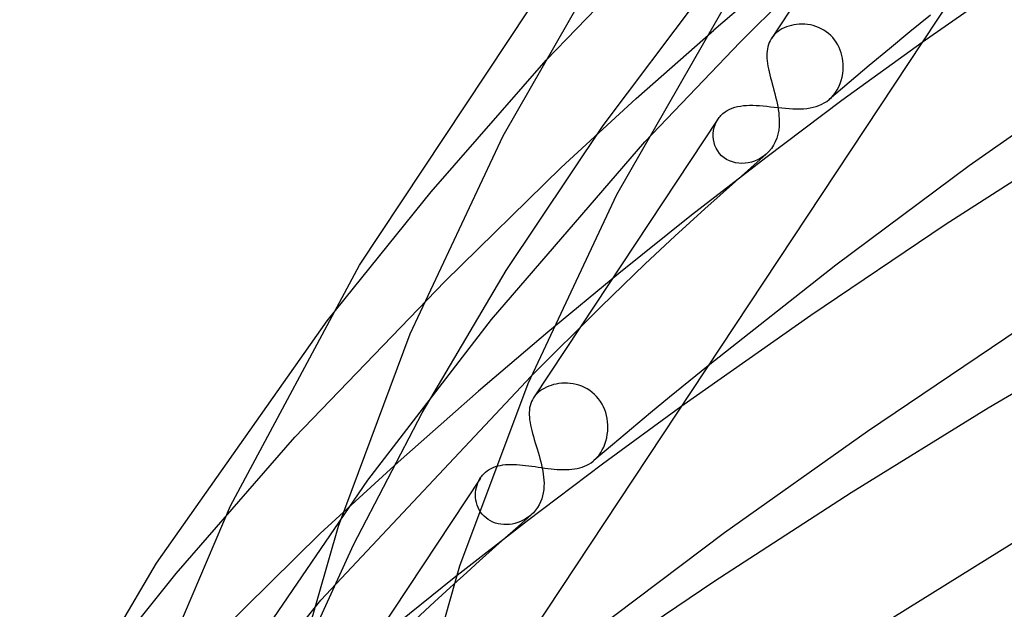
# Model space of a CAD drawing. Header units: millimetres. Extents: x -470 to 470, y -236 to 403.
# Tile 27 of 107: x -276 to -246, y 286 to 305. Entities that reach past the tile are written whole.
import ezdxf

# ---------------------------------------------------------------- set-up
doc = ezdxf.new("R2010")
doc.units = ezdxf.units.MM
doc.layers.add('HIDDEN', color=7, linetype='Continuous')
doc.layers.add('THICK', color=7, linetype='Continuous')

msp = doc.modelspace()

# ---------------------------------------------------------------- linework, layer by layer
at = {"layer": 'HIDDEN'}
for p, q in [((-259.871, 303.621), (-255.333, 308.325)), ((-258.079, 301.581), (-254.521, 306.316)), ((-252.431, 306.432), (-254.622, 304.567)), ((-247.845, 305.03), (-248.487, 304.506)), ((-252.349, 304.665), (-252.421, 304.634)), ((-252.273, 304.691), (-252.349, 304.665)), ((-252.195, 304.713), (-252.273, 304.691)), ((-252.114, 304.73), (-252.195, 304.713)), ((-252.032, 304.742), (-252.114, 304.73)), ((-251.947, 304.75), (-252.032, 304.742)), ((-251.861, 304.752), (-251.947, 304.75)), ((-251.774, 304.749), (-251.861, 304.752)), ((-251.686, 304.74), (-251.774, 304.749)), ((-251.599, 304.726), (-251.686, 304.74)), ((-251.512, 304.706), (-251.599, 304.726)), ((-251.426, 304.679), (-251.512, 304.706)), ((-251.342, 304.647), (-251.426, 304.679)), ((-251.259, 304.608), (-251.342, 304.647)), ((-257.048, 302.425), (-254.622, 304.567)), ((-252.784, 304.356), (-252.808, 304.324)), ((-252.758, 304.388), (-252.784, 304.356)), ((-252.73, 304.418), (-252.758, 304.388)), ((-252.7, 304.448), (-252.73, 304.418)), ((-252.668, 304.477), (-252.7, 304.448)), ((-252.613, 304.521), (-252.668, 304.477)), ((-252.553, 304.563), (-252.613, 304.521)), ((-252.489, 304.6), (-252.553, 304.563)), ((-252.421, 304.634), (-252.489, 304.6)), ((-251.181, 304.563), (-251.259, 304.608)), ((-251.105, 304.513), (-251.181, 304.563)), ((-251.034, 304.458), (-251.105, 304.513)), ((-250.966, 304.397), (-251.034, 304.458)), ((-250.903, 304.33), (-250.966, 304.397)), ((-248.487, 304.506), (-249.124, 303.98)), ((-252.808, 304.324), (-252.83, 304.291)), ((-250.845, 304.259), (-250.903, 304.33)), ((-250.793, 304.184), (-250.845, 304.259)), ((-250.746, 304.106), (-250.793, 304.184)), ((-250.705, 304.025), (-250.746, 304.106)), ((-250.669, 303.941), (-250.705, 304.025)), ((-248.106, 304.182), (-250.614, 302.358)), ((-250.639, 303.856), (-250.669, 303.941)), ((-250.616, 303.769), (-250.639, 303.856)), ((-250.597, 303.682), (-250.616, 303.769)), ((-249.124, 303.98), (-249.757, 303.454)), ((-263.468, 299.504), (-259.871, 303.621)), ((-250.584, 303.594), (-250.597, 303.682)), ((-250.577, 303.507), (-250.584, 303.594)), ((-250.578, 303.31), (-250.574, 303.419)), ((-250.574, 303.419), (-250.577, 303.507)), ((-249.757, 303.454), (-250.386, 302.926)), ((-250.609, 303.096), (-250.59, 303.202)), ((-250.59, 303.202), (-250.578, 303.31)), ((-250.386, 302.926), (-251.009, 302.397)), ((-250.712, 302.791), (-250.67, 302.89)), ((-250.67, 302.89), (-250.636, 302.991)), ((-250.636, 302.991), (-250.609, 303.096)), ((-250.944, 302.457), (-250.877, 302.531)), ((-250.877, 302.531), (-250.816, 302.611)), ((-250.816, 302.611), (-250.761, 302.698)), ((-250.761, 302.698), (-250.712, 302.791)), ((-259.402, 300.263), (-257.048, 302.425)), ((-253.877, 302.174), (-253.788, 302.19)), ((-253.788, 302.19), (-253.696, 302.202)), ((-253.696, 302.202), (-253.601, 302.209)), ((-253.601, 302.209), (-253.503, 302.212)), ((-253.503, 302.212), (-253.401, 302.212)), ((-253.401, 302.212), (-253.297, 302.208)), ((-253.297, 302.208), (-253.188, 302.201)), ((-253.188, 302.201), (-253.077, 302.192)), ((-253.077, 302.192), (-252.964, 302.181)), ((-250.614, 302.358), (-252.99, 300.573)), ((-252.964, 302.181), (-252.85, 302.169)), ((-251.421, 302.175), (-251.332, 302.206)), ((-251.332, 302.206), (-251.247, 302.243)), ((-251.247, 302.243), (-251.166, 302.286)), ((-251.166, 302.286), (-251.089, 302.335)), ((-251.089, 302.335), (-251.017, 302.39)), ((-251.017, 302.39), (-250.944, 302.457)), ((-254.426, 301.866), (-254.398, 301.897)), ((-254.398, 301.897), (-254.368, 301.926)), ((-254.368, 301.926), (-254.337, 301.954)), ((-254.337, 301.954), (-254.271, 302.006)), ((-254.271, 302.006), (-254.2, 302.052)), ((-254.2, 302.052), (-254.125, 302.092)), ((-254.125, 302.092), (-254.046, 302.125)), ((-254.046, 302.125), (-253.963, 302.152)), ((-253.963, 302.152), (-253.877, 302.174)), ((-252.85, 302.169), (-252.734, 302.156)), ((-252.734, 302.156), (-252.617, 302.143)), ((-252.617, 302.143), (-252.499, 302.131)), ((-252.499, 302.131), (-252.381, 302.12)), ((-252.381, 302.12), (-252.265, 302.111)), ((-252.265, 302.111), (-252.15, 302.104)), ((-252.15, 302.104), (-252.036, 302.101)), ((-252.036, 302.101), (-251.925, 302.102)), ((-251.925, 302.102), (-251.818, 302.106)), ((-251.818, 302.106), (-251.713, 302.116)), ((-251.713, 302.116), (-251.612, 302.13)), ((-251.612, 302.13), (-251.515, 302.15)), ((-251.515, 302.15), (-251.421, 302.175)), ((-261.115, 297.041), (-258.079, 301.581)), ((-254.493, 301.777), (-258.794, 295.277)), ((-254.611, 301.514), (-254.583, 301.602)), ((-254.583, 301.602), (-254.545, 301.687)), ((-254.545, 301.687), (-254.5, 301.766)), ((-254.5, 301.766), (-254.477, 301.801)), ((-254.477, 301.801), (-254.452, 301.834)), ((-254.452, 301.834), (-254.426, 301.866)), ((-254.643, 301.235), (-254.642, 301.329)), ((-254.642, 301.329), (-254.631, 301.423)), ((-254.631, 301.423), (-254.611, 301.514)), ((-261.575, 295.512), (-256.779, 301.071)), ((-254.634, 301.14), (-254.643, 301.235)), ((-254.616, 301.046), (-254.634, 301.14)), ((-254.588, 300.954), (-254.616, 301.046)), ((-254.549, 300.866), (-254.588, 300.954)), ((-254.501, 300.782), (-254.549, 300.866)), ((-254.444, 300.705), (-254.501, 300.782)), ((-254.377, 300.634), (-254.444, 300.705)), ((-252.997, 300.675), (-253.079, 300.611)), ((-252.99, 300.573), (-255.315, 298.771)), ((-254.303, 300.572), (-254.377, 300.634)), ((-254.222, 300.517), (-254.303, 300.572)), ((-254.133, 300.472), (-254.222, 300.517)), ((-254.04, 300.438), (-254.133, 300.472)), ((-253.943, 300.413), (-254.04, 300.438)), ((-253.844, 300.398), (-253.943, 300.413)), ((-253.743, 300.394), (-253.844, 300.398)), ((-253.642, 300.399), (-253.743, 300.394)), ((-253.543, 300.413), (-253.642, 300.399)), ((-253.444, 300.436), (-253.543, 300.413)), ((-253.348, 300.468), (-253.444, 300.436)), ((-253.255, 300.507), (-253.348, 300.468)), ((-253.165, 300.555), (-253.255, 300.507)), ((-253.079, 300.611), (-253.165, 300.555)), ((-263.038, 296.697), (-259.402, 300.263)), ((-266.713, 295.47), (-263.468, 299.504)), ((-255.315, 298.771), (-257.589, 296.953)), ((-263.746, 292.585), (-261.115, 297.041)), ((-257.589, 296.953), (-259.812, 295.118)), ((-267.728, 291.827), (-263.038, 296.697)), ((-265.442, 290.485), (-261.575, 295.512)), ((-259.812, 295.118), (-261.983, 293.268)), ((-254.8, 294.064), (-255.406, 293.572)), ((-266.911, 286.722), (-260.337, 293.734)), ((-255.406, 293.572), (-256.008, 293.078)), ((-264.496, 291.049), (-261.983, 293.268)), ((-260.054, 293.276), (-260.109, 293.231)), ((-259.994, 293.317), (-260.054, 293.276)), ((-259.929, 293.355), (-259.994, 293.317)), ((-259.861, 293.39), (-259.929, 293.355)), ((-259.788, 293.421), (-259.861, 293.39)), ((-259.713, 293.448), (-259.788, 293.421)), ((-259.634, 293.471), (-259.713, 293.448)), ((-259.552, 293.49), (-259.634, 293.471)), ((-259.467, 293.504), (-259.552, 293.49)), ((-259.381, 293.513), (-259.467, 293.504)), ((-259.292, 293.517), (-259.381, 293.513)), ((-259.203, 293.515), (-259.292, 293.517)), ((-259.113, 293.508), (-259.203, 293.515)), ((-259.022, 293.495), (-259.113, 293.508)), ((-258.932, 293.476), (-259.022, 293.495)), ((-258.842, 293.451), (-258.932, 293.476)), ((-258.754, 293.419), (-258.842, 293.451)), ((-258.668, 293.381), (-258.754, 293.419)), ((-258.584, 293.336), (-258.668, 293.381)), ((-258.503, 293.285), (-258.584, 293.336)), ((-258.426, 293.227), (-258.503, 293.285)), ((-260.241, 293.089), (-260.262, 293.059)), ((-260.218, 293.119), (-260.241, 293.089)), ((-260.194, 293.148), (-260.218, 293.119)), ((-260.167, 293.176), (-260.194, 293.148)), ((-260.139, 293.204), (-260.167, 293.176)), ((-260.109, 293.231), (-260.139, 293.204)), ((-258.354, 293.164), (-258.426, 293.227)), ((-258.287, 293.096), (-258.354, 293.164)), ((-258.225, 293.022), (-258.287, 293.096)), ((-258.169, 292.944), (-258.225, 293.022)), ((-258.118, 292.861), (-258.169, 292.944)), ((-256.008, 293.078), (-256.606, 292.584)), ((-258.074, 292.775), (-258.118, 292.861)), ((-255.651, 292.778), (-258.101, 290.985)), ((-258.036, 292.686), (-258.074, 292.775)), ((-258.004, 292.595), (-258.036, 292.686)), ((-265.894, 288.461), (-263.746, 292.585)), ((-257.979, 292.502), (-258.004, 292.595)), ((-257.959, 292.407), (-257.979, 292.502)), ((-257.946, 292.312), (-257.959, 292.407)), ((-256.606, 292.584), (-257.2, 292.088)), ((-257.954, 291.909), (-257.942, 292.014)), ((-257.939, 292.216), (-257.946, 292.312)), ((-257.942, 292.014), (-257.937, 292.12)), ((-257.937, 292.12), (-257.939, 292.216)), ((-257.2, 292.088), (-257.791, 291.591)), ((-271.442, 287.561), (-267.728, 291.827)), ((-258.029, 291.609), (-257.998, 291.706)), ((-257.998, 291.706), (-257.973, 291.806)), ((-257.973, 291.806), (-257.954, 291.909)), ((-257.791, 291.591), (-258.377, 291.093)), ((-258.158, 291.347), (-258.11, 291.429)), ((-258.11, 291.429), (-258.067, 291.517)), ((-258.067, 291.517), (-258.029, 291.609)), ((-258.396, 291.077), (-258.331, 291.135)), ((-258.331, 291.135), (-258.27, 291.199)), ((-258.27, 291.199), (-258.212, 291.269)), ((-258.212, 291.269), (-258.158, 291.347)), ((-266.935, 288.809), (-264.496, 291.049)), ((-261.71, 290.772), (-261.65, 290.812)), ((-261.65, 290.812), (-261.587, 290.848)), ((-261.587, 290.848), (-261.52, 290.879)), ((-261.52, 290.879), (-261.449, 290.905)), ((-261.449, 290.905), (-261.375, 290.927)), ((-261.375, 290.927), (-261.298, 290.945)), ((-261.298, 290.945), (-261.219, 290.958)), ((-261.219, 290.958), (-261.138, 290.967)), ((-261.138, 290.967), (-261.054, 290.972)), ((-261.054, 290.972), (-260.968, 290.974)), ((-260.968, 290.974), (-260.88, 290.973)), ((-260.88, 290.973), (-260.79, 290.969)), ((-260.79, 290.969), (-260.698, 290.963)), ((-260.698, 290.963), (-260.605, 290.954)), ((-260.605, 290.954), (-260.51, 290.943)), ((-260.51, 290.943), (-260.413, 290.931)), ((-258.101, 290.985), (-260.447, 289.213)), ((-260.413, 290.931), (-260.315, 290.918)), ((-260.315, 290.918), (-260.215, 290.904)), ((-260.215, 290.904), (-260.114, 290.889)), ((-260.114, 290.889), (-260.014, 290.875)), ((-260.014, 290.875), (-259.913, 290.861)), ((-259.913, 290.861), (-259.814, 290.848)), ((-259.814, 290.848), (-259.714, 290.837)), ((-259.714, 290.837), (-259.615, 290.827)), ((-259.615, 290.827), (-259.518, 290.819)), ((-259.518, 290.819), (-259.423, 290.813)), ((-259.423, 290.813), (-259.329, 290.811)), ((-259.329, 290.811), (-259.238, 290.811)), ((-259.238, 290.811), (-259.149, 290.815)), ((-259.149, 290.815), (-259.063, 290.822)), ((-259.063, 290.822), (-258.979, 290.832)), ((-258.979, 290.832), (-258.897, 290.847)), ((-258.897, 290.847), (-258.818, 290.866)), ((-258.818, 290.866), (-258.741, 290.889)), ((-258.741, 290.889), (-258.667, 290.917)), ((-258.667, 290.917), (-258.596, 290.949)), ((-258.596, 290.949), (-258.527, 290.987)), ((-258.527, 290.987), (-258.46, 291.029)), ((-258.46, 291.029), (-258.396, 291.077)), ((-268.679, 285.746), (-265.442, 290.485)), ((-261.922, 290.549), (-267.703, 281.812)), ((-262.002, 290.4), (-261.969, 290.471)), ((-261.969, 290.471), (-261.929, 290.539)), ((-261.929, 290.539), (-261.906, 290.573)), ((-261.906, 290.573), (-261.881, 290.606)), ((-261.881, 290.606), (-261.855, 290.638)), ((-261.855, 290.638), (-261.827, 290.67)), ((-261.827, 290.67), (-261.797, 290.699)), ((-261.797, 290.699), (-261.766, 290.728)), ((-261.766, 290.728), (-261.71, 290.772)), ((-262.076, 290.098), (-262.066, 290.176)), ((-262.066, 290.176), (-262.051, 290.252)), ((-262.051, 290.252), (-262.029, 290.327)), ((-262.029, 290.327), (-262.002, 290.4)), ((-262.079, 290.019), (-262.076, 290.098)), ((-262.076, 289.939), (-262.079, 290.019)), ((-262.066, 289.86), (-262.076, 289.939)), ((-262.05, 289.781), (-262.066, 289.86)), ((-262.027, 289.703), (-262.05, 289.781)), ((-261.997, 289.627), (-262.027, 289.703)), ((-261.96, 289.554), (-261.997, 289.627)), ((-261.917, 289.484), (-261.96, 289.554)), ((-261.867, 289.417), (-261.917, 289.484)), ((-261.81, 289.356), (-261.867, 289.417)), ((-261.748, 289.3), (-261.81, 289.356)), ((-261.681, 289.25), (-261.748, 289.3)), ((-261.608, 289.207), (-261.681, 289.25)), ((-260.508, 289.27), (-260.588, 289.225)), ((-260.431, 289.321), (-260.508, 289.27)), ((-260.357, 289.379), (-260.431, 289.321)), ((-260.447, 289.213), (-262.744, 287.425)), ((-261.531, 289.17), (-261.608, 289.207)), ((-261.45, 289.139), (-261.531, 289.17)), ((-261.367, 289.116), (-261.45, 289.139)), ((-261.282, 289.101), (-261.367, 289.116)), ((-261.194, 289.092), (-261.282, 289.101)), ((-261.106, 289.091), (-261.194, 289.092)), ((-261.018, 289.096), (-261.106, 289.091)), ((-260.929, 289.109), (-261.018, 289.096)), ((-260.842, 289.128), (-260.929, 289.109)), ((-260.755, 289.154), (-260.842, 289.128)), ((-260.671, 289.186), (-260.755, 289.154)), ((-260.588, 289.225), (-260.671, 289.186)), ((-270.745, 285.068), (-266.935, 288.809)), ((-267.713, 284.459), (-265.894, 288.461)), ((-274.782, 283.396), (-271.442, 287.561)), ((-262.744, 287.425), (-264.994, 285.622)), ((-263.355, 286.676), (-262.75, 287.232)), ((-271.952, 280.512), (-266.911, 286.722)), ((-263.956, 286.118), (-263.355, 286.676))]:
    msp.add_line(p, q, dxfattribs=at)
at = {"layer": 'THICK'}
for p, q in [((-230.324, 331.056), (-264.869, 278.847)), ((-261.211, 301.261), (-257.35, 307.998)), ((-243.456, 307.421), (-248.106, 304.182)), ((-253.794, 304.183), (-250.903, 307.086)), ((-251.127, 306.865), (-252.821, 304.305)), ((-257.66, 299.421), (-253.964, 305.868)), ((-265.703, 297.205), (-260.404, 305.201)), ((-256.779, 301.071), (-253.794, 304.183)), ((-252.933, 304.046), (-252.947, 303.979)), ((-252.915, 304.11), (-252.933, 304.046)), ((-252.891, 304.172), (-252.915, 304.11)), ((-252.863, 304.233), (-252.891, 304.172)), ((-252.83, 304.291), (-252.863, 304.233)), ((-252.961, 303.838), (-252.962, 303.764)), ((-252.962, 303.764), (-252.959, 303.687)), ((-252.956, 303.91), (-252.961, 303.838)), ((-252.947, 303.979), (-252.956, 303.91)), ((-252.959, 303.687), (-252.953, 303.607)), ((-252.953, 303.607), (-252.943, 303.525)), ((-252.943, 303.525), (-252.929, 303.439)), ((-252.929, 303.439), (-252.912, 303.352)), ((-242.102, 303.507), (-246.633, 300.316)), ((-252.912, 303.352), (-252.893, 303.262)), ((-252.893, 303.262), (-252.871, 303.17)), ((-252.871, 303.17), (-252.848, 303.076)), ((-252.848, 303.076), (-252.822, 302.979)), ((-252.822, 302.979), (-252.796, 302.88)), ((-252.796, 302.88), (-252.769, 302.781)), ((-252.769, 302.781), (-252.742, 302.681)), ((-252.742, 302.681), (-252.716, 302.58)), ((-252.716, 302.58), (-252.69, 302.478)), ((-252.69, 302.478), (-252.666, 302.377)), ((-252.666, 302.377), (-252.644, 302.276)), ((-252.644, 302.276), (-252.624, 302.176)), ((-252.624, 302.176), (-252.607, 302.076)), ((-252.607, 302.076), (-252.593, 301.977)), ((-252.593, 301.977), (-252.583, 301.879)), ((-252.583, 301.879), (-252.577, 301.783)), ((-252.574, 301.687), (-252.579, 301.557)), ((-252.577, 301.783), (-252.574, 301.687)), ((-264.118, 295.061), (-261.211, 301.261)), ((-252.617, 301.304), (-252.652, 301.185)), ((-252.593, 301.429), (-252.617, 301.304)), ((-252.579, 301.557), (-252.593, 301.429)), ((-252.754, 300.964), (-252.821, 300.863)), ((-252.698, 301.071), (-252.754, 300.964)), ((-252.652, 301.185), (-252.698, 301.071)), ((-243.277, 301.113), (-247.385, 298.469)), ((-253.948, 299.831), (-252.985, 300.686)), ((-252.996, 300.677), (-252.997, 300.675)), ((-252.994, 300.678), (-252.996, 300.677)), ((-252.993, 300.679), (-252.994, 300.678)), ((-252.992, 300.68), (-252.993, 300.679)), ((-252.99, 300.681), (-252.992, 300.68)), ((-252.989, 300.682), (-252.99, 300.681)), ((-252.899, 300.77), (-252.985, 300.686)), ((-252.821, 300.863), (-252.899, 300.77)), ((-246.633, 300.316), (-250.802, 297.211)), ((-254.901, 298.973), (-253.948, 299.831)), ((-260.431, 293.511), (-257.66, 299.421)), ((-255.841, 298.112), (-254.901, 298.973)), ((-247.385, 298.469), (-251.585, 295.639)), ((-256.77, 297.248), (-255.841, 298.112)), ((-258.154, 295.909), (-256.77, 297.248)), ((-269.746, 289.682), (-265.703, 297.205)), ((-250.802, 297.211), (-254.8, 294.064)), ((-260.337, 293.734), (-258.154, 295.909)), ((-272.06, 287.885), (-266.713, 295.47)), ((-251.585, 295.639), (-255.651, 292.778)), ((-258.794, 295.277), (-260.261, 293.06)), ((-245.064, 295.21), (-249.815, 292.005)), ((-241.641, 295.334), (-246.042, 292.731)), ((-266.368, 289.043), (-264.118, 295.061)), ((-262.567, 287.797), (-260.431, 293.511)), ((-260.327, 292.939), (-260.35, 292.876)), ((-260.297, 293), (-260.327, 292.939)), ((-260.262, 293.059), (-260.297, 293)), ((-260.392, 292.675), (-260.396, 292.604)), ((-260.383, 292.744), (-260.392, 292.675)), ((-260.369, 292.811), (-260.383, 292.744)), ((-260.35, 292.876), (-260.369, 292.811)), ((-246.042, 292.731), (-250.33, 290.083)), ((-260.396, 292.604), (-260.396, 292.529)), ((-260.396, 292.529), (-260.392, 292.453)), ((-260.392, 292.453), (-260.384, 292.373)), ((-260.384, 292.373), (-260.371, 292.291)), ((-260.371, 292.291), (-260.356, 292.206)), ((-260.356, 292.206), (-260.337, 292.12)), ((-260.337, 292.12), (-260.315, 292.031)), ((-260.315, 292.031), (-260.291, 291.939)), ((-260.291, 291.939), (-260.265, 291.846)), ((-260.265, 291.846), (-260.237, 291.75)), ((-260.237, 291.75), (-260.207, 291.653)), ((-249.815, 292.005), (-254.286, 288.829)), ((-260.207, 291.653), (-260.177, 291.555)), ((-260.177, 291.555), (-260.147, 291.457)), ((-260.147, 291.457), (-260.118, 291.357)), ((-260.118, 291.357), (-260.088, 291.257)), ((-260.088, 291.257), (-260.061, 291.157)), ((-260.061, 291.157), (-260.035, 291.058)), ((-260.035, 291.058), (-260.011, 290.96)), ((-260.011, 290.96), (-259.99, 290.862)), ((-259.99, 290.862), (-259.972, 290.766)), ((-259.972, 290.766), (-259.957, 290.67)), ((-259.957, 290.67), (-259.946, 290.575)), ((-259.946, 290.575), (-259.938, 290.482)), ((-259.938, 290.482), (-259.934, 290.39)), ((-259.943, 290.187), (-259.957, 290.088)), ((-259.936, 290.287), (-259.943, 290.187)), ((-259.934, 290.39), (-259.936, 290.287)), ((-260.006, 289.895), (-260.042, 289.801)), ((-259.978, 289.99), (-260.006, 289.895)), ((-259.957, 290.088), (-259.978, 289.99)), ((-250.33, 290.083), (-254.626, 287.304)), ((-272.742, 282.624), (-269.746, 289.682)), ((-260.139, 289.623), (-260.2, 289.539)), ((-260.086, 289.711), (-260.139, 289.623)), ((-260.042, 289.801), (-260.086, 289.711)), ((-260.746, 289.035), (-260.34, 289.393)), ((-260.267, 289.463), (-260.34, 289.393)), ((-260.2, 289.539), (-260.267, 289.463)), ((-268.002, 283.308), (-266.368, 289.043)), ((-261.151, 288.675), (-260.746, 289.035)), ((-244.572, 288.945), (-249.025, 286.174)), ((-261.554, 288.315), (-261.151, 288.675)), ((-254.286, 288.829), (-258.423, 285.724)), ((-261.954, 287.955), (-261.554, 288.315)), ((-276.337, 280.577), (-272.06, 287.885)), ((-264.114, 282.367), (-262.567, 287.797)), ((-262.353, 287.594), (-261.954, 287.955)), ((-262.75, 287.232), (-262.353, 287.594)), ((-254.626, 287.304), (-259, 284.342))]:
    msp.add_line(p, q, dxfattribs=at)

doc.saveas('drawing.dxf')
